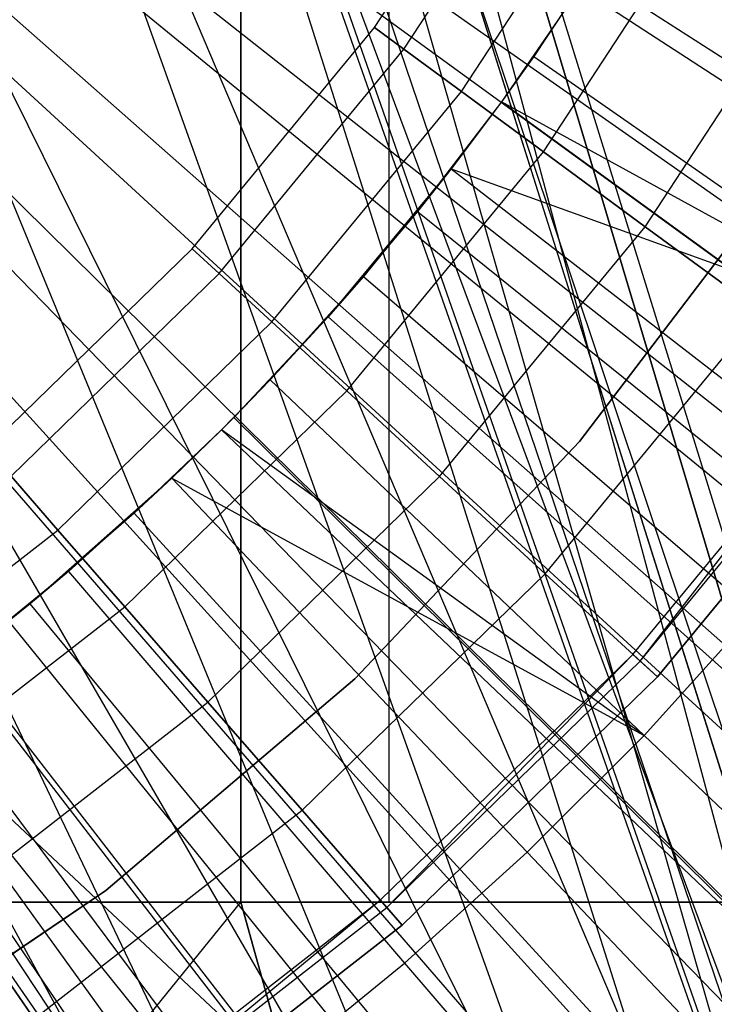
# Model space of a CAD drawing. Extents: x 0.1 to 12.1, y -6 to 6.
# Tile 192 of 256: x 6.348 to 6.463, y -0.417 to -0.254. Entities that reach past the tile are written whole.
import ezdxf

# ---------------------------------------------------------------- set-up
doc = ezdxf.new("R2010")
doc.units = 0
doc.header["$LTSCALE"] = 2.54
doc.layers.get('0').update_dxf_attribs({"linetype": 'CONTINUOUS'})

# ---------------------------------------------------------------- blocks, each defined once
blk = doc.blocks.new('DROPS_COLOR_B-11195_STL')
at = {"color": 0}
for p, q in [((6.62926, -0.9, 47.89384), (6.36, 0, 47.92328)), ((6.36, 0, 39.94582), (6.62926, -0.9, 39.97526)), ((6.62926, -0.9, 47.89384), (6.36, 0, 47.92328)), ((6.36, 0, 39.94582), (6.62926, -0.9, 39.97526)), ((6.36, 0, 50.95091), (6.60088, -0.77904, 50.96783)), ((6.36, 0, 50.95091), (6.60088, -0.77904, 50.96783)), ((6.60092, -0.90001, 62.91897), (6.36, 0, 62.9359)), ((6.60092, -0.90001, 62.91897), (6.36, 0, 62.9359)), ((6.385, -0.4, 16.95818), (6.385, 0, 16.95818)), ((6.385, 0, 36.93703), (6.385, -0.4, 36.93703)), ((6.385, -0.4, 17.60498), (6.385, 0, 17.60498)), ((6.385, -0.4, 16.95818), (6.385, 0, 16.95818)), ((6.385, 0, 36.29023), (6.385, -0.4, 36.29023)), ((6.385, 0, 36.93703), (6.385, -0.4, 36.93703)), ((6.385, -0.4, 17.60498), (6.385, 0, 17.60498)), ((6.385, 0, 36.29023), (6.385, -0.4, 36.29023)), ((6.40947, 0, 17.90147), (6.40947, -0.4, 17.90147)), ((6.40947, 0, 17.90147), (6.40947, -0.4, 17.90147)), ((6.40947, 0, 35.99375), (6.40947, -0.4, 35.99375)), ((6.40947, 0, 35.99375), (6.40947, -0.4, 35.99375)), ((6.62926, -0.9, 39.97526), (6.35745, -0.039, 39.94562)), ((6.62926, -0.9, 39.97526), (6.35745, -0.039, 39.94562)), ((6.35742, -0.03927, 47.92348), (6.62926, -0.9, 47.89384)), ((6.35742, -0.03927, 47.92348), (6.62926, -0.9, 47.89384)), ((6.60092, -0.90001, 62.91897), (6.35629, -0.047, 62.93608)), ((6.60092, -0.90001, 62.91897), (6.35629, -0.047, 62.93608)), ((6.35633, -0.04676, 50.95073), (6.60088, -0.77904, 50.96783)), ((6.35633, -0.04676, 50.95073), (6.60088, -0.77904, 50.96783)), ((6.34978, -0.07765, 47.92404), (6.62926, -0.9, 47.89384)), ((6.34978, -0.07765, 47.92404), (6.62926, -0.9, 47.89384)), ((6.34978, -0.07765, 39.94506), (6.62926, -0.9, 39.97526)), ((6.34978, -0.07765, 39.94506), (6.62926, -0.9, 39.97526)), ((6.34606, -0.09039, 39.94479), (6.62926, -0.9, 39.97526)), ((6.34606, -0.09039, 39.94479), (6.62926, -0.9, 39.97526)), ((6.34532, -0.09271, 50.95019), (6.60088, -0.77904, 50.96783)), ((6.34532, -0.09271, 50.95019), (6.60088, -0.77904, 50.96783)), ((6.34532, -0.09271, 62.93661), (6.60092, -0.90001, 62.91897)), ((6.34532, -0.09271, 62.93661), (6.60092, -0.90001, 62.91897)), ((6.34536, -0.09258, 47.92436), (6.62926, -0.9, 47.89384)), ((6.34536, -0.09258, 47.92436), (6.62926, -0.9, 47.89384)), ((6.32724, -0.13632, 62.93745), (6.60092, -0.90001, 62.91897)), ((6.32724, -0.13632, 62.93745), (6.60092, -0.90001, 62.91897)), ((6.60088, -0.77904, 50.96783), (6.32738, -0.13604, 50.94937)), ((6.60088, -0.77904, 50.96783), (6.32738, -0.13604, 50.94937)), ((6.33365, -0.17586, 1.82451), (6.60573, -0.35072, 1.86697)), ((6.33365, -0.17586, 1.82451), (6.60573, -0.35072, 1.86697)), ((6.60088, -0.77904, 50.96783), (6.30271, -0.17634, 50.94832)), ((6.60088, -0.77904, 50.96783), (6.30271, -0.17634, 50.94832)), ((6.30271, -0.17634, 62.93849), (6.60092, -0.90001, 62.91897)), ((6.30271, -0.17634, 62.93849), (6.60092, -0.90001, 62.91897)), ((6.32316, -0.1912, 1.82451), (6.58482, -0.3813, 1.86697)), ((6.32316, -0.1912, 1.82451), (6.58482, -0.3813, 1.86697)), ((6.31181, -0.20591, 1.82451), (6.5622, -0.41064, 1.86697)), ((6.31181, -0.20591, 1.82451), (6.5622, -0.41064, 1.86697)), ((6.27201, -0.21225, 62.93965), (6.60092, -0.90001, 62.91897)), ((6.27201, -0.21225, 62.93965), (6.60092, -0.90001, 62.91897)), ((6.27224, -0.21202, 50.94716), (6.60088, -0.77904, 50.96783)), ((6.27224, -0.21202, 50.94716), (6.60088, -0.77904, 50.96783)), ((6.4071, -0.25512, 164.39279), (6.43306, -0.21538, 164.39279)), ((6.4071, -0.25512, 164.41821), (6.43306, -0.21538, 164.41821)), ((6.4071, -0.25512, 164.39279), (6.43306, -0.21538, 164.39279)), ((6.4071, -0.25512, 164.41821), (6.43306, -0.21538, 164.41821)), ((6.412, -0.25872, 164.36809), (6.43833, -0.21843, 164.36809)), ((6.412, -0.25872, 164.36809), (6.43833, -0.21843, 164.36809)), ((6.412, -0.25872, 164.44291), (6.43833, -0.21843, 164.44291)), ((6.412, -0.25872, 164.44291), (6.43833, -0.21843, 164.44291)), ((6.29965, -0.21995, 1.82451), (6.53793, -0.43864, 1.86697)), ((6.29965, -0.21995, 1.82451), (6.53793, -0.43864, 1.86697)), ((6.42153, -0.26572, 164.34557), (6.44856, -0.22434, 164.34557)), ((6.42153, -0.26572, 164.34557), (6.44856, -0.22434, 164.34557)), ((6.42153, -0.26572, 164.46543), (6.44856, -0.22434, 164.46543)), ((6.42153, -0.26572, 164.46543), (6.44856, -0.22434, 164.46543)), ((6.43512, -0.27571, 164.32654), (6.46317, -0.23277, 164.32654)), ((6.43512, -0.27571, 164.32654), (6.46317, -0.23277, 164.32654)), ((6.43512, -0.27571, 164.48447), (6.46317, -0.23277, 164.48447)), ((6.43512, -0.27571, 164.48447), (6.46317, -0.23277, 164.48447)), ((6.2867, -0.23327, 1.82451), (6.51211, -0.46521, 1.86697)), ((6.2867, -0.23327, 1.82451), (6.51211, -0.46521, 1.86697)), ((6.44617, -0.24068, 13.84226), (6.43349, -0.25993, 13.84226)), ((6.44617, -0.24068, 13.84226), (6.43349, -0.25993, 13.84226)), ((6.23634, -0.24271, 50.946), (6.59628, -0.78156, 50.96742)), ((6.23634, -0.24271, 50.946), (6.59628, -0.78156, 50.96742)), ((6.23634, -0.24271, 50.946), (6.60088, -0.77904, 50.96783)), ((6.23634, -0.24271, 50.946), (6.60088, -0.77904, 50.96783)), ((6.45198, -0.28811, 164.31208), (6.4813, -0.24324, 164.31208)), ((6.45198, -0.28811, 164.31208), (6.4813, -0.24324, 164.31208)), ((6.45198, -0.28811, 164.49891), (6.4813, -0.24324, 164.49891)), ((6.45198, -0.28811, 164.49891), (6.4813, -0.24324, 164.49891)), ((6.27301, -0.24583, 1.82451), (6.48482, -0.49027, 1.86697)), ((6.27301, -0.24583, 1.82451), (6.48482, -0.49027, 1.86697)), ((6.44111, -0.24861, 13.92327), (6.42814, -0.26744, 13.92327)), ((6.44111, -0.24861, 13.92327), (6.42814, -0.26744, 13.92327)), ((6.43349, -0.25993, 13.84226), (6.44111, -0.24861, 13.92327)), ((6.43349, -0.25993, 13.84226), (6.44111, -0.24861, 13.92327)), ((6.5662, -0.33022, 13.89768), (6.44111, -0.24861, 13.92327)), ((6.5662, -0.33022, 13.89768), (6.44111, -0.24861, 13.92327)), ((6.37693, -0.29175, 164.39279), (6.4071, -0.25512, 164.39279)), ((6.37693, -0.29175, 164.41821), (6.4071, -0.25512, 164.41821)), ((6.37693, -0.29175, 164.39279), (6.4071, -0.25512, 164.39279)), ((6.37693, -0.29175, 164.41821), (6.4071, -0.25512, 164.41821)), ((6.4071, -0.25512, 164.39279), (6.412, -0.25872, 164.36809)), ((6.4071, -0.25512, 164.39279), (6.412, -0.25872, 164.36809)), ((6.4071, -0.25512, 164.41821), (6.4071, -0.25512, 164.39279)), ((6.4071, -0.25512, 164.41821), (6.4071, -0.25512, 164.39279)), ((6.412, -0.25872, 164.44291), (6.4071, -0.25512, 164.41821)), ((6.412, -0.25872, 164.44291), (6.4071, -0.25512, 164.41821)), ((6.25863, -0.25759, 1.82451), (6.45614, -0.51372, 1.86697)), ((6.25863, -0.25759, 1.82451), (6.45614, -0.51372, 1.86697)), ((6.3814, -0.29587, 164.36809), (6.412, -0.25872, 164.36809)), ((6.3814, -0.29587, 164.36809), (6.412, -0.25872, 164.36809)), ((6.3814, -0.29587, 164.44291), (6.412, -0.25872, 164.44291)), ((6.3814, -0.29587, 164.44291), (6.412, -0.25872, 164.44291)), ((6.412, -0.25872, 164.36809), (6.42153, -0.26572, 164.34557)), ((6.412, -0.25872, 164.36809), (6.42153, -0.26572, 164.34557)), ((6.42153, -0.26572, 164.46543), (6.412, -0.25872, 164.44291)), ((6.42153, -0.26572, 164.46543), (6.412, -0.25872, 164.44291)), ((6.43349, -0.25993, 13.84226), (6.42814, -0.26744, 13.92327)), ((6.43349, -0.25993, 13.84226), (6.42814, -0.26744, 13.92327)), ((6.43349, -0.25993, 13.84226), (6.42814, -0.26744, 13.84226)), ((6.43349, -0.25993, 13.84226), (6.42814, -0.26744, 13.84226)), ((6.43349, -0.25993, 13.84226), (6.50364, -0.30876, 13.82789)), ((6.43349, -0.25993, 13.84226), (6.50364, -0.30876, 13.82789)), ((6.3901, -0.30388, 164.34557), (6.42153, -0.26572, 164.34557)), ((6.3901, -0.30388, 164.34557), (6.42153, -0.26572, 164.34557)), ((6.3901, -0.30388, 164.46543), (6.42153, -0.26572, 164.46543)), ((6.3901, -0.30388, 164.46543), (6.42153, -0.26572, 164.46543)), ((6.42153, -0.26572, 164.34557), (6.43512, -0.27571, 164.32654)), ((6.42153, -0.26572, 164.34557), (6.43512, -0.27571, 164.32654)), ((6.43512, -0.27571, 164.48447), (6.42153, -0.26572, 164.46543)), ((6.43512, -0.27571, 164.48447), (6.42153, -0.26572, 164.46543)), ((6.42814, -0.26744, 13.92327), (6.41424, -0.2856, 13.92327)), ((6.42814, -0.26744, 13.84226), (6.41424, -0.2856, 13.92327)), ((6.42814, -0.26744, 13.92327), (6.41424, -0.2856, 13.92327)), ((6.42814, -0.26744, 13.84226), (6.41424, -0.2856, 13.92327)), ((6.42814, -0.26744, 13.84226), (6.41984, -0.27851, 13.84226)), ((6.42814, -0.26744, 13.84226), (6.41984, -0.27851, 13.84226)), ((6.42814, -0.26744, 13.92327), (6.54897, -0.35523, 13.89768)), ((6.42814, -0.26744, 13.92327), (6.54897, -0.35523, 13.89768)), ((6.42814, -0.26744, 13.84226), (6.42814, -0.26744, 13.92327)), ((6.42814, -0.26744, 13.84226), (6.42814, -0.26744, 13.92327)), ((6.50364, -0.30876, 13.82789), (6.42814, -0.26744, 13.84226)), ((6.50364, -0.30876, 13.82789), (6.42814, -0.26744, 13.84226)), ((6.40251, -0.3153, 164.32654), (6.43512, -0.27571, 164.32654)), ((6.40251, -0.3153, 164.32654), (6.43512, -0.27571, 164.32654)), ((6.40251, -0.3153, 164.48447), (6.43512, -0.27571, 164.48447)), ((6.40251, -0.3153, 164.48447), (6.43512, -0.27571, 164.48447)), ((6.43512, -0.27571, 164.32654), (6.45198, -0.28811, 164.31208)), ((6.43512, -0.27571, 164.32654), (6.45198, -0.28811, 164.31208)), ((6.45198, -0.28811, 164.49891), (6.43512, -0.27571, 164.48447)), ((6.45198, -0.28811, 164.49891), (6.43512, -0.27571, 164.48447)), ((6.41984, -0.27851, 13.84226), (6.39944, -0.30304, 13.92327)), ((6.41984, -0.27851, 13.84226), (6.39944, -0.30304, 13.92327)), ((6.41984, -0.27851, 13.84226), (6.40527, -0.29637, 13.84226)), ((6.41984, -0.27851, 13.84226), (6.40527, -0.29637, 13.84226)), ((6.41984, -0.27851, 13.84226), (6.41424, -0.2856, 13.92327)), ((6.41984, -0.27851, 13.84226), (6.41424, -0.2856, 13.92327)), ((6.41984, -0.27851, 13.84226), (6.48743, -0.33083, 13.82789)), ((6.41984, -0.27851, 13.84226), (6.48743, -0.33083, 13.82789)), ((6.41984, -0.27851, 13.84226), (6.50364, -0.30876, 13.82789)), ((6.41984, -0.27851, 13.84226), (6.50364, -0.30876, 13.82789)), ((6.44108, -0.32369, 39.93458), (6.47384, -0.28059, 39.93458)), ((6.47384, -0.28059, 36.93458), (6.44108, -0.32369, 36.93458)), ((6.44108, -0.32369, 39.93458), (6.47384, -0.28059, 39.93458)), ((6.47384, -0.28059, 36.93458), (6.44108, -0.32369, 36.93458)), ((6.44108, -0.32369, 16.93432), (6.47384, -0.28059, 16.93432)), ((6.47384, -0.28059, 13.93432), (6.44108, -0.32369, 13.93432)), ((6.44108, -0.32369, 16.93432), (6.47384, -0.28059, 16.93432)), ((6.47384, -0.28059, 13.93432), (6.44108, -0.32369, 13.93432)), ((6.44108, -0.32369, 50.93809), (6.47384, -0.28059, 50.93809)), ((6.47384, -0.28059, 47.93809), (6.44108, -0.32369, 47.93809)), ((6.44108, -0.32369, 50.93809), (6.47384, -0.28059, 50.93809)), ((6.47384, -0.28059, 47.93809), (6.44108, -0.32369, 47.93809)), ((6.41424, -0.2856, 13.92327), (6.39944, -0.30304, 13.92327)), ((6.41424, -0.2856, 13.92327), (6.39944, -0.30304, 13.92327)), ((6.41424, -0.2856, 13.92327), (6.5305, -0.37935, 13.89768)), ((6.41424, -0.2856, 13.92327), (6.5305, -0.37935, 13.89768)), ((6.41791, -0.32948, 164.31208), (6.45198, -0.28811, 164.31208)), ((6.41791, -0.32948, 164.31208), (6.45198, -0.28811, 164.31208)), ((6.41791, -0.32948, 164.49891), (6.45198, -0.28811, 164.49891)), ((6.41791, -0.32948, 164.49891), (6.45198, -0.28811, 164.49891)), ((6.45198, -0.28811, 164.31208), (6.47114, -0.30219, 164.30306)), ((6.45198, -0.28811, 164.31208), (6.47114, -0.30219, 164.30306)), ((6.47114, -0.30219, 164.50793), (6.45198, -0.28811, 164.49891)), ((6.47114, -0.30219, 164.50793), (6.45198, -0.28811, 164.49891)), ((6.34291, -0.32485, 164.39279), (6.37693, -0.29175, 164.39279)), ((6.34291, -0.32485, 164.41821), (6.37693, -0.29175, 164.41821)), ((6.34291, -0.32485, 164.39279), (6.37693, -0.29175, 164.39279)), ((6.34291, -0.32485, 164.41821), (6.37693, -0.29175, 164.41821)), ((6.37693, -0.29175, 164.39279), (6.3814, -0.29587, 164.36809)), ((6.37693, -0.29175, 164.39279), (6.3814, -0.29587, 164.36809)), ((6.37693, -0.29175, 164.41821), (6.37693, -0.29175, 164.39279)), ((6.37693, -0.29175, 164.41821), (6.37693, -0.29175, 164.39279)), ((6.3814, -0.29587, 164.44291), (6.37693, -0.29175, 164.41821)), ((6.3814, -0.29587, 164.44291), (6.37693, -0.29175, 164.41821)), ((6.34691, -0.32944, 164.36809), (6.3814, -0.29587, 164.36809)), ((6.34691, -0.32944, 164.36809), (6.3814, -0.29587, 164.36809)), ((6.34691, -0.32944, 164.44291), (6.3814, -0.29587, 164.44291)), ((6.34691, -0.32944, 164.44291), (6.3814, -0.29587, 164.44291)), ((6.3814, -0.29587, 164.36809), (6.3901, -0.30388, 164.34557)), ((6.3814, -0.29587, 164.36809), (6.3901, -0.30388, 164.34557)), ((6.3901, -0.30388, 164.46543), (6.3814, -0.29587, 164.44291)), ((6.3901, -0.30388, 164.46543), (6.3814, -0.29587, 164.44291)), ((6.40527, -0.29637, 13.84226), (6.38982, -0.31348, 13.84226)), ((6.40527, -0.29637, 13.84226), (6.38982, -0.31348, 13.84226)), ((6.40527, -0.29637, 13.84226), (6.39944, -0.30304, 13.92327)), ((6.40527, -0.29637, 13.84226), (6.39944, -0.30304, 13.92327)), ((6.40527, -0.29637, 13.84226), (6.47013, -0.35205, 13.82789)), ((6.40527, -0.29637, 13.84226), (6.47013, -0.35205, 13.82789)), ((6.39944, -0.30304, 13.92327), (6.38379, -0.31971, 13.92327)), ((6.39944, -0.30304, 13.92327), (6.38379, -0.31971, 13.92327)), ((6.39944, -0.30304, 13.92327), (6.38982, -0.31348, 13.84226)), ((6.39944, -0.30304, 13.92327), (6.38982, -0.31348, 13.84226)), ((6.51085, -0.40251, 13.89768), (6.39944, -0.30304, 13.92327)), ((6.51085, -0.40251, 13.89768), (6.39944, -0.30304, 13.92327)), ((6.4354, -0.34558, 164.30306), (6.47114, -0.30219, 164.30306)), ((6.4354, -0.34558, 164.30306), (6.47114, -0.30219, 164.30306)), ((6.4354, -0.34558, 164.50793), (6.47114, -0.30219, 164.50793)), ((6.4354, -0.34558, 164.50793), (6.47114, -0.30219, 164.50793)), ((6.35467, -0.33835, 164.34557), (6.3901, -0.30388, 164.34557)), ((6.35467, -0.33835, 164.34557), (6.3901, -0.30388, 164.34557)), ((6.35467, -0.33835, 164.46543), (6.3901, -0.30388, 164.46543)), ((6.35467, -0.33835, 164.46543), (6.3901, -0.30388, 164.46543)), ((6.3901, -0.30388, 164.34557), (6.40251, -0.3153, 164.32654)), ((6.3901, -0.30388, 164.34557), (6.40251, -0.3153, 164.32654)), ((6.40251, -0.3153, 164.48447), (6.3901, -0.30388, 164.46543)), ((6.40251, -0.3153, 164.48447), (6.3901, -0.30388, 164.46543)), ((6.38982, -0.31348, 13.84226), (6.38177, -0.32173, 13.84226)), ((6.38982, -0.31348, 13.84226), (6.38177, -0.32173, 13.84226)), ((6.38982, -0.31348, 13.84226), (6.38379, -0.31971, 13.92327)), ((6.38982, -0.31348, 13.84226), (6.38379, -0.31971, 13.92327)), ((6.38982, -0.31348, 13.84226), (6.45177, -0.37237, 13.82789)), ((6.38982, -0.31348, 13.84226), (6.45177, -0.37237, 13.82789)), ((6.44993, -0.35896, 164.40551), (6.48706, -0.31388, 164.40551)), ((6.45112, -0.36005, 164.40161), (6.48706, -0.31388, 164.40551)), ((6.36574, -0.35107, 164.32654), (6.40251, -0.3153, 164.32654)), ((6.36574, -0.35107, 164.32654), (6.40251, -0.3153, 164.32654)), ((6.36574, -0.35107, 164.48447), (6.40251, -0.3153, 164.48447)), ((6.36574, -0.35107, 164.48447), (6.40251, -0.3153, 164.48447)), ((6.40251, -0.3153, 164.32654), (6.41791, -0.32948, 164.31208)), ((6.40251, -0.3153, 164.32654), (6.41791, -0.32948, 164.31208)), ((6.41791, -0.32948, 164.49891), (6.40251, -0.3153, 164.48447)), ((6.41791, -0.32948, 164.49891), (6.40251, -0.3153, 164.48447)), ((6.45112, -0.36005, 164.40939), (6.48835, -0.31484, 164.40939)), ((6.45112, -0.36005, 164.40939), (6.48835, -0.31484, 164.40939)), ((6.45112, -0.36005, 164.40161), (6.48835, -0.31484, 164.40161)), ((6.45112, -0.36005, 164.40161), (6.48835, -0.31484, 164.40161)), ((6.49149, -0.31714, 164.4), (6.45398, -0.36268, 164.4)), ((6.45398, -0.36268, 164.3), (6.49149, -0.31714, 164.3)), ((6.49149, -0.31714, 164.511), (6.45398, -0.36268, 164.511)), ((6.45398, -0.36268, 164.3), (6.49149, -0.31714, 164.3)), ((6.49149, -0.31714, 164.511), (6.45398, -0.36268, 164.511)), ((6.45398, -0.36268, 164.411), (6.49149, -0.31714, 164.411)), ((6.45398, -0.36268, 164.411), (6.49149, -0.31714, 164.411)), ((6.49149, -0.31714, 164.4), (6.45398, -0.36268, 164.4)), ((6.38379, -0.31971, 13.92327), (6.38177, -0.32173, 13.92327)), ((6.38177, -0.32173, 13.84226), (6.38379, -0.31971, 13.92327)), ((6.38177, -0.32173, 13.84226), (6.38379, -0.31971, 13.92327)), ((6.38379, -0.31971, 13.92327), (6.38177, -0.32173, 13.92327)), ((6.49006, -0.42465, 13.89768), (6.38379, -0.31971, 13.92327)), ((6.49006, -0.42465, 13.89768), (6.38379, -0.31971, 13.92327)), ((6.38177, -0.32173, 13.92327), (6.36731, -0.33557, 13.92327)), ((6.38177, -0.32173, 13.84226), (6.36731, -0.33557, 13.92327)), ((6.38177, -0.32173, 13.92327), (6.36731, -0.33557, 13.92327)), ((6.38177, -0.32173, 13.84226), (6.36731, -0.33557, 13.92327)), ((6.38177, -0.32173, 13.84226), (6.37352, -0.32978, 13.84226)), ((6.38177, -0.32173, 13.84226), (6.37352, -0.32978, 13.84226)), ((6.38177, -0.32173, 13.92327), (6.49006, -0.42465, 13.89768)), ((6.38177, -0.32173, 13.92327), (6.49006, -0.42465, 13.89768)), ((6.38177, -0.32173, 13.84226), (6.38177, -0.32173, 13.92327)), ((6.38177, -0.32173, 13.84226), (6.38177, -0.32173, 13.92327)), ((6.45177, -0.37237, 13.82789), (6.38177, -0.32173, 13.84226)), ((6.45177, -0.37237, 13.82789), (6.38177, -0.32173, 13.84226)), ((6.40385, -0.363, 39.93458), (6.44108, -0.32369, 39.93458)), ((6.44108, -0.32369, 36.93458), (6.40385, -0.363, 36.93458)), ((6.40385, -0.363, 39.93458), (6.44108, -0.32369, 39.93458)), ((6.44108, -0.32369, 36.93458), (6.40385, -0.363, 36.93458)), ((6.40385, -0.363, 16.93432), (6.44108, -0.32369, 16.93432)), ((6.44108, -0.32369, 13.93432), (6.40385, -0.363, 13.93432)), ((6.40385, -0.363, 16.93432), (6.44108, -0.32369, 16.93432)), ((6.44108, -0.32369, 13.93432), (6.40385, -0.363, 13.93432)), ((6.40385, -0.363, 50.93809), (6.44108, -0.32369, 50.93809)), ((6.44108, -0.32369, 47.93809), (6.40385, -0.363, 47.93809)), ((6.40385, -0.363, 50.93809), (6.44108, -0.32369, 50.93809)), ((6.44108, -0.32369, 47.93809), (6.40385, -0.363, 47.93809)), ((6.44108, -0.32369, 39.93458), (6.44108, -0.32369, 36.93458)), ((6.44108, -0.32369, 39.93458), (6.44108, -0.32369, 36.93458)), ((6.44108, -0.32369, 16.93432), (6.44108, -0.32369, 13.93432)), ((6.44108, -0.32369, 16.93432), (6.44108, -0.32369, 13.93432)), ((6.44108, -0.32369, 50.93809), (6.44108, -0.32369, 47.93809)), ((6.44108, -0.32369, 50.93809), (6.44108, -0.32369, 47.93809)), ((6.34691, -0.32944, 164.36809), (6.35467, -0.33835, 164.34557)), ((6.34691, -0.32944, 164.36809), (6.35467, -0.33835, 164.34557)), ((6.35467, -0.33835, 164.46543), (6.34691, -0.32944, 164.44291)), ((6.35467, -0.33835, 164.46543), (6.34691, -0.32944, 164.44291)), ((6.37352, -0.32978, 13.84226), (6.35007, -0.35058, 13.92327)), ((6.37352, -0.32978, 13.84226), (6.35007, -0.35058, 13.92327)), ((6.37352, -0.32978, 13.84226), (6.35641, -0.34523, 13.84226)), ((6.37352, -0.32978, 13.84226), (6.35641, -0.34523, 13.84226)), ((6.37352, -0.32978, 13.84226), (6.36731, -0.33557, 13.92327)), ((6.37352, -0.32978, 13.84226), (6.36731, -0.33557, 13.92327)), ((6.37352, -0.32978, 13.84226), (6.43241, -0.39173, 13.82789)), ((6.37352, -0.32978, 13.84226), (6.43241, -0.39173, 13.82789)), ((6.37352, -0.32978, 13.84226), (6.45177, -0.37237, 13.82789)), ((6.37352, -0.32978, 13.84226), (6.45177, -0.37237, 13.82789)), ((6.37949, -0.36685, 164.31208), (6.41791, -0.32948, 164.31208)), ((6.37949, -0.36685, 164.31208), (6.41791, -0.32948, 164.31208)), ((6.37949, -0.36685, 164.49891), (6.41791, -0.32948, 164.49891)), ((6.37949, -0.36685, 164.49891), (6.41791, -0.32948, 164.49891)), ((6.41791, -0.32948, 164.31208), (6.4354, -0.34558, 164.30306)), ((6.41791, -0.32948, 164.31208), (6.4354, -0.34558, 164.30306)), ((6.4354, -0.34558, 164.50793), (6.41791, -0.32948, 164.49891)), ((6.4354, -0.34558, 164.50793), (6.41791, -0.32948, 164.49891)), ((6.36731, -0.33557, 13.92327), (6.35007, -0.35058, 13.92327)), ((6.36731, -0.33557, 13.92327), (6.35007, -0.35058, 13.92327)), ((6.36731, -0.33557, 13.92327), (6.46818, -0.44572, 13.89768)), ((6.36731, -0.33557, 13.92327), (6.46818, -0.44572, 13.89768)), ((6.31566, -0.36871, 164.34557), (6.35467, -0.33835, 164.34557)), ((6.31566, -0.36871, 164.34557), (6.35467, -0.33835, 164.34557)), ((6.31566, -0.36871, 164.46543), (6.35467, -0.33835, 164.46543)), ((6.31566, -0.36871, 164.46543), (6.35467, -0.33835, 164.46543)), ((6.35467, -0.33835, 164.34557), (6.36574, -0.35107, 164.32654)), ((6.35467, -0.33835, 164.34557), (6.36574, -0.35107, 164.32654)), ((6.36574, -0.35107, 164.48447), (6.35467, -0.33835, 164.46543)), ((6.36574, -0.35107, 164.48447), (6.35467, -0.33835, 164.46543)), ((6.35641, -0.34523, 13.84226), (6.33855, -0.3598, 13.84226)), ((6.35641, -0.34523, 13.84226), (6.33855, -0.3598, 13.84226)), ((6.35641, -0.34523, 13.84226), (6.35007, -0.35058, 13.92327)), ((6.35641, -0.34523, 13.84226), (6.35007, -0.35058, 13.92327)), ((6.35641, -0.34523, 13.84226), (6.41209, -0.41009, 13.82789)), ((6.35641, -0.34523, 13.84226), (6.41209, -0.41009, 13.82789)), ((6.39511, -0.38478, 164.30306), (6.4354, -0.34558, 164.30306)), ((6.39511, -0.38478, 164.30306), (6.4354, -0.34558, 164.30306)), ((6.39511, -0.38478, 164.50793), (6.4354, -0.34558, 164.50793)), ((6.39511, -0.38478, 164.50793), (6.4354, -0.34558, 164.50793)), ((6.4354, -0.34558, 164.30306), (6.45398, -0.36268, 164.3)), ((6.4354, -0.34558, 164.30306), (6.45398, -0.36268, 164.3)), ((6.45398, -0.36268, 164.511), (6.4354, -0.34558, 164.50793)), ((6.45398, -0.36268, 164.511), (6.4354, -0.34558, 164.50793)), ((6.35007, -0.35058, 13.92327), (6.33208, -0.36471, 13.92327)), ((6.35007, -0.35058, 13.92327), (6.33208, -0.36471, 13.92327)), ((6.35007, -0.35058, 13.92327), (6.33855, -0.3598, 13.84226)), ((6.35007, -0.35058, 13.92327), (6.33855, -0.3598, 13.84226)), ((6.44527, -0.46566, 13.89768), (6.35007, -0.35058, 13.92327)), ((6.44527, -0.46566, 13.89768), (6.35007, -0.35058, 13.92327)), ((6.32527, -0.38257, 164.32654), (6.36574, -0.35107, 164.32654)), ((6.32527, -0.38257, 164.32654), (6.36574, -0.35107, 164.32654)), ((6.32527, -0.38257, 164.48447), (6.36574, -0.35107, 164.48447)), ((6.32527, -0.38257, 164.48447), (6.36574, -0.35107, 164.48447)), ((6.36574, -0.35107, 164.32654), (6.37949, -0.36685, 164.31208)), ((6.36574, -0.35107, 164.32654), (6.37949, -0.36685, 164.31208)), ((6.37949, -0.36685, 164.49891), (6.36574, -0.35107, 164.48447)), ((6.37949, -0.36685, 164.49891), (6.36574, -0.35107, 164.48447)), ((6.45177, -0.37237, 13.82789), (6.47013, -0.35205, 13.82789)), ((6.45177, -0.37237, 13.82789), (6.47013, -0.35205, 13.82789)), ((6.33855, -0.3598, 13.84226), (6.39087, -0.4274, 13.82789)), ((6.33855, -0.3598, 13.84226), (6.39087, -0.4274, 13.82789)), ((6.40808, -0.39968, 164.40551), (6.44993, -0.35896, 164.40551)), ((6.40914, -0.40089, 164.40161), (6.44993, -0.35896, 164.40551)), ((6.40914, -0.40089, 164.40939), (6.45112, -0.36005, 164.40939)), ((6.40914, -0.40089, 164.40939), (6.45112, -0.36005, 164.40939)), ((6.40914, -0.40089, 164.40161), (6.45112, -0.36005, 164.40161)), ((6.40914, -0.40089, 164.40161), (6.45112, -0.36005, 164.40161)), ((6.44993, -0.35896, 164.40551), (6.45112, -0.36005, 164.40939)), ((6.44993, -0.35896, 164.40551), (6.45112, -0.36005, 164.40939)), ((6.45112, -0.36005, 164.40161), (6.44993, -0.35896, 164.40551)), ((6.45112, -0.36005, 164.40939), (6.45398, -0.36268, 164.411)), ((6.45112, -0.36005, 164.40939), (6.45398, -0.36268, 164.411)), ((6.45398, -0.36268, 164.4), (6.45112, -0.36005, 164.40161)), ((6.45398, -0.36268, 164.4), (6.45112, -0.36005, 164.40161)), ((6.36259, -0.39805, 39.93458), (6.40385, -0.363, 39.93458)), ((6.40385, -0.363, 36.93458), (6.36259, -0.39805, 36.93458)), ((6.36259, -0.39805, 39.93458), (6.40385, -0.363, 39.93458)), ((6.40385, -0.363, 36.93458), (6.36259, -0.39805, 36.93458)), ((6.36259, -0.39805, 16.93432), (6.40385, -0.363, 16.93432)), ((6.40385, -0.363, 13.93432), (6.36259, -0.39805, 13.93432)), ((6.36259, -0.39805, 16.93432), (6.40385, -0.363, 16.93432)), ((6.40385, -0.363, 13.93432), (6.36259, -0.39805, 13.93432)), ((6.36259, -0.39805, 50.93809), (6.40385, -0.363, 50.93809)), ((6.40385, -0.363, 47.93809), (6.36259, -0.39805, 47.93809)), ((6.36259, -0.39805, 50.93809), (6.40385, -0.363, 50.93809)), ((6.40385, -0.363, 47.93809), (6.36259, -0.39805, 47.93809)), ((6.40385, -0.363, 39.93458), (6.40385, -0.363, 36.93458)), ((6.40385, -0.363, 39.93458), (6.40385, -0.363, 36.93458)), ((6.40385, -0.363, 16.93432), (6.40385, -0.363, 13.93432)), ((6.40385, -0.363, 16.93432), (6.40385, -0.363, 13.93432)), ((6.40385, -0.363, 50.93809), (6.40385, -0.363, 47.93809)), ((6.40385, -0.363, 50.93809), (6.40385, -0.363, 47.93809)), ((6.45398, -0.36268, 164.4), (6.41169, -0.40382, 164.4)), ((6.41169, -0.40382, 164.3), (6.45398, -0.36268, 164.3)), ((6.45398, -0.36268, 164.511), (6.41169, -0.40382, 164.511)), ((6.41169, -0.40382, 164.3), (6.45398, -0.36268, 164.3)), ((6.45398, -0.36268, 164.511), (6.41169, -0.40382, 164.511)), ((6.41169, -0.40382, 164.411), (6.45398, -0.36268, 164.411)), ((6.41169, -0.40382, 164.411), (6.45398, -0.36268, 164.411)), ((6.45398, -0.36268, 164.4), (6.41169, -0.40382, 164.4)), ((6.42138, -0.48443, 13.89768), (6.33208, -0.36471, 13.92327)), ((6.42138, -0.48443, 13.89768), (6.33208, -0.36471, 13.92327)), ((6.3372, -0.39977, 164.31208), (6.37949, -0.36685, 164.31208)), ((6.3372, -0.39977, 164.31208), (6.37949, -0.36685, 164.31208)), ((6.3372, -0.39977, 164.49891), (6.37949, -0.36685, 164.49891)), ((6.3372, -0.39977, 164.49891), (6.37949, -0.36685, 164.49891)), ((6.37949, -0.36685, 164.31208), (6.39511, -0.38478, 164.30306)), ((6.37949, -0.36685, 164.31208), (6.39511, -0.38478, 164.30306)), ((6.39511, -0.38478, 164.50793), (6.37949, -0.36685, 164.49891)), ((6.39511, -0.38478, 164.50793), (6.37949, -0.36685, 164.49891)), ((6.32748, -0.3681, 13.92327), (6.42138, -0.48443, 13.89768)), ((6.32748, -0.3681, 13.92327), (6.42138, -0.48443, 13.89768)), ((6.32748, -0.3681, 13.84226), (6.3688, -0.4436, 13.82789)), ((6.32748, -0.3681, 13.84226), (6.3688, -0.4436, 13.82789)), ((6.32748, -0.3681, 13.84226), (6.39087, -0.4274, 13.82789)), ((6.32748, -0.3681, 13.84226), (6.39087, -0.4274, 13.82789)), ((6.31996, -0.37345, 13.84226), (6.3688, -0.4436, 13.82789)), ((6.31996, -0.37345, 13.84226), (6.3688, -0.4436, 13.82789)), ((6.43241, -0.39173, 13.82789), (6.45177, -0.37237, 13.82789)), ((6.43241, -0.39173, 13.82789), (6.45177, -0.37237, 13.82789)), ((6.45177, -0.37237, 13.82789), (6.56062, -0.47584, 13.79951)), ((6.45177, -0.37237, 13.82789), (6.56062, -0.47584, 13.79951)), ((6.35075, -0.41931, 164.30306), (6.39511, -0.38478, 164.30306)), ((6.35075, -0.41931, 164.30306), (6.39511, -0.38478, 164.30306)), ((6.35075, -0.41931, 164.50793), (6.39511, -0.38478, 164.50793)), ((6.35075, -0.41931, 164.50793), (6.39511, -0.38478, 164.50793)), ((6.39511, -0.38478, 164.30306), (6.41169, -0.40382, 164.3)), ((6.39511, -0.38478, 164.30306), (6.41169, -0.40382, 164.3)), ((6.41169, -0.40382, 164.511), (6.39511, -0.38478, 164.50793)), ((6.41169, -0.40382, 164.511), (6.39511, -0.38478, 164.50793)), ((6.41209, -0.41009, 13.82789), (6.43241, -0.39173, 13.82789)), ((6.41209, -0.41009, 13.82789), (6.43241, -0.39173, 13.82789)), ((6.43241, -0.39173, 13.82789), (6.53588, -0.50058, 13.79951)), ((6.43241, -0.39173, 13.82789), (6.53588, -0.50058, 13.79951)), ((6.31778, -0.42843, 39.93458), (6.36259, -0.39805, 39.93458)), ((6.36259, -0.39805, 36.93458), (6.31778, -0.42843, 36.93458)), ((6.31778, -0.42843, 39.93458), (6.36259, -0.39805, 39.93458)), ((6.36259, -0.39805, 36.93458), (6.31778, -0.42843, 36.93458)), ((6.31778, -0.42843, 16.93432), (6.36259, -0.39805, 16.93432)), ((6.36259, -0.39805, 13.93432), (6.31778, -0.42843, 13.93432)), ((6.31778, -0.42843, 16.93432), (6.36259, -0.39805, 16.93432)), ((6.36259, -0.39805, 13.93432), (6.31778, -0.42843, 13.93432)), ((6.31778, -0.42843, 50.93809), (6.36259, -0.39805, 50.93809)), ((6.36259, -0.39805, 47.93809), (6.31778, -0.42843, 47.93809)), ((6.31778, -0.42843, 50.93809), (6.36259, -0.39805, 50.93809)), ((6.36259, -0.39805, 47.93809), (6.31778, -0.42843, 47.93809)), ((6.36259, -0.39805, 39.93458), (6.36259, -0.39805, 36.93458)), ((6.36259, -0.39805, 39.93458), (6.36259, -0.39805, 36.93458)), ((6.36259, -0.39805, 16.93432), (6.36259, -0.39805, 13.93432)), ((6.36259, -0.39805, 16.93432), (6.36259, -0.39805, 13.93432)), ((6.36259, -0.39805, 50.93809), (6.36259, -0.39805, 47.93809)), ((6.36259, -0.39805, 50.93809), (6.36259, -0.39805, 47.93809)), ((6.06, -0.4, 16.94761), (6.385, -0.4, 16.95818)), ((6.06, -0.8, 36.94761), (6.385, -0.4, 36.93703)), ((6.385, -0.4, 36.93703), (6.06, -0.4, 36.94761)), ((6.06, -0.8, 36.94761), (6.385, -0.4, 36.93703)), ((6.06, -0.4, 16.94761), (6.385, -0.4, 16.95818)), ((6.385, -0.4, 36.93703), (6.06, -0.4, 36.94761)), ((6.3353, -0.4, 19.68005), (6.54078, -0.4, 19.88018)), ((6.54078, -0.4, 34.01503), (6.3353, -0.4, 34.21516)), ((6.54078, -0.4, 34.01503), (6.3353, -0.4, 34.21516)), ((6.3353, -0.4, 19.68005), (6.54078, -0.4, 19.88018)), ((6.3372, -0.39977, 164.31208), (6.35075, -0.41931, 164.30306)), ((6.3372, -0.39977, 164.31208), (6.35075, -0.41931, 164.30306)), ((6.35075, -0.41931, 164.50793), (6.3372, -0.39977, 164.49891)), ((6.35075, -0.41931, 164.50793), (6.3372, -0.39977, 164.49891)), ((6.362, -0.43554, 164.40551), (6.40808, -0.39968, 164.40551)), ((6.36292, -0.43687, 164.40161), (6.40808, -0.39968, 164.40551)), ((6.36292, -0.43687, 164.40939), (6.40914, -0.40089, 164.40939)), ((6.36292, -0.43687, 164.40939), (6.40914, -0.40089, 164.40939)), ((6.36292, -0.43687, 164.40161), (6.40914, -0.40089, 164.40161)), ((6.36292, -0.43687, 164.40161), (6.40914, -0.40089, 164.40161)), ((6.385, -0.4, 16.95818), (6.49578, -0.8, 16.96663)), ((6.385, -0.4, 16.95818), (6.49578, -0.8, 16.96663)), ((6.49578, -0.8, 36.92858), (6.385, -0.4, 36.93703)), ((6.49578, -0.8, 36.92858), (6.385, -0.4, 36.93703)), ((6.385, -0.4, 16.95818), (6.385, -0.4, 17.60498)), ((6.385, -0.4, 36.29023), (6.385, -0.4, 36.93703)), ((6.40947, -0.4, 17.90147), (6.385, -0.4, 17.60498)), ((6.385, -0.4, 16.95818), (6.385, -0.4, 17.60498)), ((6.385, -0.4, 36.29023), (6.385, -0.4, 36.93703)), ((6.385, -0.4, 36.29023), (6.40947, -0.4, 35.99375)), ((6.40947, -0.4, 17.90147), (6.385, -0.4, 17.60498)), ((6.385, -0.4, 36.29023), (6.40947, -0.4, 35.99375)), ((6.40808, -0.39968, 164.40551), (6.40914, -0.40089, 164.40939)), ((6.40808, -0.39968, 164.40551), (6.40914, -0.40089, 164.40939)), ((6.40914, -0.40089, 164.40161), (6.40808, -0.39968, 164.40551)), ((6.40914, -0.40089, 164.40939), (6.41169, -0.40382, 164.411)), ((6.40914, -0.40089, 164.40939), (6.41169, -0.40382, 164.411)), ((6.41169, -0.40382, 164.4), (6.40914, -0.40089, 164.40161)), ((6.41169, -0.40382, 164.4), (6.40914, -0.40089, 164.40161)), ((6.47205, -0.4, 18.19231), (6.40947, -0.4, 17.90147)), ((6.40947, -0.4, 35.99375), (6.47205, -0.4, 35.70291)), ((6.47205, -0.4, 18.19231), (6.40947, -0.4, 17.90147)), ((6.40947, -0.4, 35.99375), (6.47205, -0.4, 35.70291)), ((6.41169, -0.40382, 164.4), (6.36513, -0.44006, 164.4)), ((6.36513, -0.44006, 164.3), (6.41169, -0.40382, 164.3)), ((6.41169, -0.40382, 164.511), (6.36513, -0.44006, 164.511)), ((6.36513, -0.44006, 164.3), (6.41169, -0.40382, 164.3)), ((6.41169, -0.40382, 164.511), (6.36513, -0.44006, 164.511)), ((6.36513, -0.44006, 164.411), (6.41169, -0.40382, 164.411)), ((6.36513, -0.44006, 164.411), (6.41169, -0.40382, 164.411)), ((6.41169, -0.40382, 164.4), (6.36513, -0.44006, 164.4)), ((6.39087, -0.4274, 13.82789), (6.41209, -0.41009, 13.82789)), ((6.39087, -0.4274, 13.82789), (6.41209, -0.41009, 13.82789)), ((6.41209, -0.41009, 13.82789), (6.50991, -0.52404, 13.79951)), ((6.41209, -0.41009, 13.82789), (6.50991, -0.52404, 13.79951))]:
    blk.add_line(p, q, dxfattribs=at)
blk = doc.blocks.new('GROUP_1')
at = {"color": 0}
for p, q in [((6.27043, 5.80765, 0.0091), (6.54004, 5.61855, 0.03637)), ((6.27043, 5.80765, 0.0091), (6.54004, 5.61855, 0.03637)), ((6.25947, 5.79291, 0.0091), (6.51815, 5.58913, 0.03637)), ((6.25947, 5.79291, 0.0091), (6.51815, 5.58913, 0.03637)), ((6.24771, 5.77881, 0.0091), (6.49467, 5.56096, 0.03637)), ((6.24771, 5.77881, 0.0091), (6.49467, 5.56096, 0.03637)), ((6.23518, 5.76538, 0.0091), (6.46965, 5.53415, 0.03637)), ((6.23518, 5.76538, 0.0091), (6.46965, 5.53415, 0.03637)), ((6.22193, 5.75267, 0.0091), (6.44318, 5.50876, 0.03637)), ((6.22193, 5.75267, 0.0091), (6.44318, 5.50876, 0.03637)), ((6.20799, 5.74071, 0.0091), (6.41535, 5.48489, 0.03637)), ((6.20799, 5.74071, 0.0091), (6.41535, 5.48489, 0.03637)), ((6.19341, 5.72955, 0.0091), (6.38623, 5.46259, 0.03637)), ((6.19341, 5.72955, 0.0091), (6.38623, 5.46259, 0.03637))]:
    blk.add_line(p, q, dxfattribs=at)
blk.add_blockref('DROPS_COLOR_B-11195_STL', (-0.06, 5.99731, -1.7), dxfattribs=at)

msp = doc.modelspace()

# ---------------------------------------------------------------- block references
at = {"color": 0}
msp.add_blockref('GROUP_1', (0.06, -5.99731, 1.7), dxfattribs=at)

doc.saveas('drawing.dxf')
